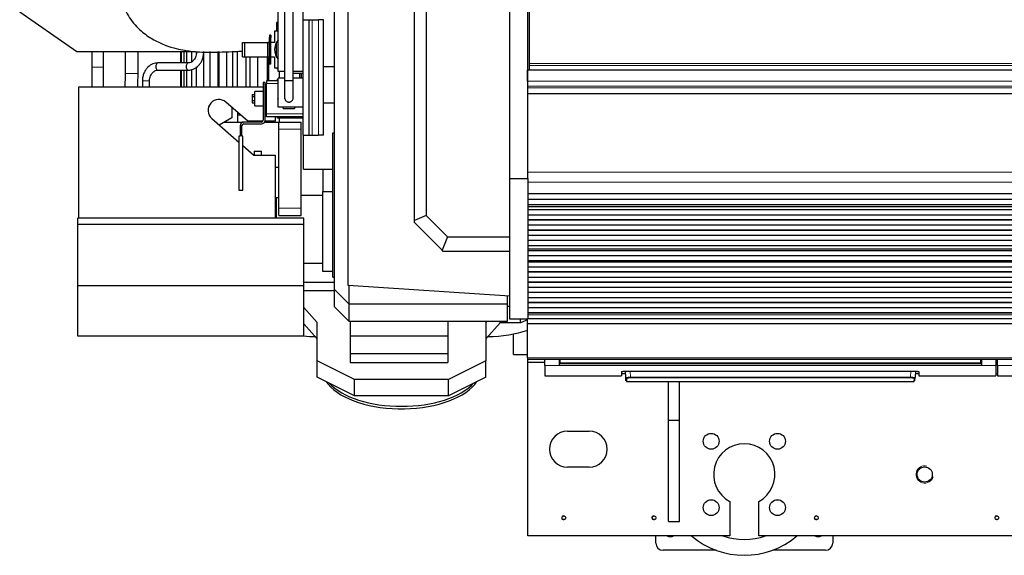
# Model space of a CAD drawing. Header units: inches. Extents: x 0 to 29700, y -16 to 21000.
# Tile 3 of 213: x 3104 to 4468, y 8223 to 8965. Entities that reach past the tile are written whole.
import ezdxf

# ---------------------------------------------------------------- set-up
doc = ezdxf.new("R2010")
doc.units = ezdxf.units.IN
doc.layers.add('1', color=7, linetype='Continuous', true_color=0xffffff)

msp = doc.modelspace()

# ---------------------------------------------------------------- linework, layer by layer
at = {"layer": '1', "color": 2, "linetype": 'Continuous', "lineweight": 25}
for p, q in [((3471.127, 9374.924), (3471.127, 8880.682)), ((3483.127, 8880.682), (3483.127, 9374.924)), ((3559.127, 8597.182), (3559.127, 9229.338)), ((3540.127, 8591.344), (3540.127, 9206.06)), ((3651.063, 8686.962), (3651.063, 9145.539)), ((3667.386, 9138.777), (3667.386, 8693.724)), ((3783.127, 8745.182), (3783.127, 9103.929)), ((3808.127, 8745.182), (3808.127, 9082.95)), ((3462.127, 8893.187), (3462.127, 9018.187)), ((3497.127, 8965.182), (3497.127, 9018.187)), ((3810.627, 8904.433), (3810.627, 8987.583)), ((3104.127, 8976.282), (3183.127, 8921.282)), ((3497.127, 8965.182), (3505.127, 8965.182)), ((3497.127, 8805.182), (3497.127, 8965.182)), ((3505.127, 8965.182), (3509.413, 8965.182)), ((3505.127, 8805.182), (3505.127, 8965.182)), ((3509.413, 8965.182), (3517.983, 8965.182)), ((3525.127, 8965.182), (3517.983, 8965.182)), ((3525.127, 8805.182), (3525.127, 8965.182)), ((3462.127, 8961.187), (3459.806, 8961.187)), ((3459.806, 8961.187), (3459.806, 8949.187)), ((3450.127, 8943.687), (3450.127, 8940.687)), ((3452.127, 8943.687), (3450.127, 8943.687)), ((3450.127, 8906.687), (3450.127, 8940.687)), ((3452.127, 8943.687), (3452.127, 8940.687)), ((3452.127, 8906.687), (3452.127, 8940.687)), ((3457.127, 8949.187), (3457.127, 8933.688)), ((3462.126, 8949.187), (3457.127, 8949.187)), ((3413.027, 8933.687), (3416.027, 8933.687)), ((3413.027, 8913.687), (3413.027, 8933.687)), ((3416.027, 8933.687), (3448.127, 8933.687)), ((3416.027, 8913.687), (3416.027, 8933.687)), ((3450.127, 8933.687), (3448.127, 8933.687)), ((3448.127, 8913.687), (3448.127, 8933.687)), ((3457.126, 8933.687), (3452.127, 8933.687)), ((3459.806, 8933.687), (3462.127, 8935.027)), ((3459.806, 8913.687), (3459.806, 8933.687)), ((3183.127, 8921.282), (3345.01, 8921.282)), ((3250.127, 8921.281), (3250.127, 8890.751)), ((3268.127, 8890.751), (3268.127, 8921.281)), ((3326.986, 8921.282), (3326.986, 8905.286)), ((3328.315, 8905.286), (3328.315, 8921.282)), ((3331.568, 8921.282), (3331.568, 8905.286)), ((3335.765, 8905.286), (3335.765, 8921.282)), ((3342.289, 8921.282), (3342.289, 8906.795)), ((3349.172, 8918.37), (3349.172, 8920.895)), ((3358.681, 8920.606), (3358.681, 8872.083)), ((3359.126, 8920.282), (3359.126, 8921.283)), ((3367.947, 8872.083), (3367.947, 8921.282)), ((3378.441, 8921.282), (3378.441, 8872.083)), ((3380.025, 8921.282), (3380.025, 8872.083)), ((3391.271, 8872.083), (3391.271, 8921.282)), ((3399.113, 8921.282), (3399.113, 8872.083)), ((3403.365, 8921.282), (3405.127, 8921.282)), ((3405.391, 8921.373), (3405.391, 8872.083)), ((3413.027, 8913.687), (3416.027, 8913.687)), ((3416.027, 8913.687), (3448.127, 8913.687)), ((3418.125, 8872.083), (3418.125, 8913.688)), ((3422.971, 8913.688), (3422.971, 8872.083)), ((3433.67, 8913.688), (3433.67, 8872.083)), ((3447.335, 8880.688), (3447.335, 8913.688)), ((3448.127, 8913.687), (3450.127, 8913.687)), ((3448.974, 8913.688), (3448.974, 8880.688)), ((3452.127, 8913.687), (3457.126, 8913.687)), ((3457.127, 8913.687), (3457.127, 8898.687)), ((3462.127, 8912.348), (3459.806, 8913.687)), ((3204.027, 8899.218), (3204.027, 8872.082)), ((3204.029, 8899.218), (3204.027, 8899.218)), ((3220.227, 8872.082), (3220.227, 8899.218)), ((3337.588, 8905.282), (3295.663, 8905.282)), ((3295.663, 8895.282), (3337.588, 8895.282)), ((3326.986, 8895.282), (3326.986, 8872.083)), ((3328.315, 8872.083), (3328.315, 8895.282)), ((3331.568, 8895.282), (3331.568, 8872.083)), ((3335.765, 8872.083), (3335.765, 8895.282)), ((3337.588, 8895.282), (3337.625, 8895.282)), ((3342.289, 8896.202), (3342.289, 8872.083)), ((3349.172, 8872.083), (3349.172, 8899.692)), ((3450.127, 8903.687), (3450.127, 8906.687)), ((3452.127, 8903.687), (3450.127, 8903.687)), ((3452.127, 8903.687), (3452.127, 8906.687)), ((3457.127, 8898.687), (3462.126, 8898.687)), ((3461.127, 8896.687), (3461.127, 8898.688)), ((3462.127, 8896.687), (3461.127, 8896.687)), ((3525.128, 8900.182), (3540.131, 8900.182)), ((3807.627, 8880.094), (3807.627, 8895.175)), ((5023.627, 8895.175), (3808.14, 8895.175)), ((3810.627, 8901.822), (3810.627, 8904.433)), ((3810.627, 8895.349), (3810.627, 8901.822)), ((3810.627, 8895.349), (3810.627, 8895.175)), ((3462.127, 8882.687), (3461.127, 8882.687)), ((3461.127, 8880.687), (3461.127, 8882.687)), ((3471.127, 8893.187), (3462.127, 8893.187)), ((3462.127, 8844.182), (3462.127, 8884.182)), ((3471.127, 8884.182), (3462.127, 8884.182)), ((3463.624, 8893.191), (3463.624, 8884.182)), ((3497.127, 8893.187), (3483.127, 8893.187)), ((3483.127, 8891.182), (3497.127, 8891.182)), ((3483.127, 8891.182), (3497.127, 8891.182)), ((3497.127, 8884.182), (3483.127, 8884.182)), ((3492.29, 8884.182), (3492.29, 8891.186)), ((3493.946, 8891.186), (3493.946, 8884.182)), ((3186.127, 8872.082), (3441.624, 8872.082)), ((3186.127, 8690.082), (3186.127, 8872.082)), ((3444.127, 8878.391), (3441.627, 8878.391)), ((3441.627, 8878.391), (3441.627, 8825.891)), ((3444.123, 8872.082), (3446.125, 8872.082)), ((3444.127, 8825.891), (3444.127, 8878.391)), ((3446.127, 8880.687), (3446.127, 8876.687)), ((3462.127, 8880.687), (3446.127, 8880.687)), ((3446.127, 8834.687), (3446.127, 8876.687)), ((3483.127, 8880.682), (3471.127, 8880.682)), ((3426.127, 8861.45), (3426.127, 8858.923)), ((3426.127, 8861.45), (3430.127, 8861.45)), ((3426.127, 8858.923), (3426.127, 8853.164)), ((3426.127, 8858.923), (3430.127, 8858.923)), ((3441.627, 8865.691), (3430.127, 8865.691)), ((3430.127, 8845.691), (3430.127, 8865.691)), ((3446.127, 8865.691), (3444.127, 8865.691)), ((3462.127, 8856.707), (3461.538, 8855.687)), ((3461.538, 8855.687), (3462.127, 8854.668)), ((3420.267, 8824.582), (3389.964, 8850.906)), ((3398.131, 8843.811), (3398.131, 8829.287)), ((3426.127, 8853.164), (3426.127, 8849.932)), ((3426.127, 8853.164), (3430.127, 8853.164)), ((3426.127, 8849.932), (3430.127, 8849.932)), ((3430.127, 8845.691), (3441.627, 8845.691)), ((3444.127, 8845.691), (3446.127, 8845.691)), ((3497.127, 8844.182), (3462.127, 8844.182)), ((3468.181, 8844.182), (3469.332, 8842.187)), ((3469.332, 8842.187), (3484.921, 8842.187)), ((3484.921, 8842.187), (3486.072, 8844.182)), ((3525.127, 8850.182), (3540.129, 8850.182)), ((3370.29, 8828.258), (3407.997, 8795.503)), ((3398.131, 8829.287), (3380.695, 8819.22)), ((3410.864, 8832.75), (3406.126, 8832.75)), ((3406.127, 8836.866), (3406.127, 8823.332)), ((3446.127, 8830.687), (3446.127, 8834.687)), ((3497.127, 8830.687), (3446.127, 8830.687)), ((3458.127, 8830.688), (3458.127, 8824.582)), ((3461.127, 8828.687), (3461.127, 8830.688)), ((3497.127, 8828.687), (3461.127, 8828.687)), ((3464.127, 8823.332), (3464.127, 8828.687)), ((3387.818, 8823.332), (3413.729, 8823.332)), ((3409.497, 8818.391), (3409.497, 8803.922)), ((3411.997, 8803.922), (3411.997, 8818.391)), ((3439.127, 8823.391), (3414.497, 8823.391)), ((3414.497, 8820.891), (3439.127, 8820.891)), ((3441.256, 8824.582), (3420.267, 8824.582)), ((3443.422, 8823.332), (3463.127, 8823.332)), ((3458.127, 8824.582), (3443.952, 8824.582)), ((3463.127, 8823.332), (3494.127, 8823.332)), ((3463.127, 8813.332), (3463.127, 8823.332)), ((3463.127, 8703.882), (3463.127, 8813.332)), ((3494.127, 8813.332), (3494.127, 8823.332)), ((3494.127, 8703.882), (3494.127, 8813.332)), ((3409.497, 8803.922), (3407.997, 8803.922)), ((3407.997, 8803.922), (3407.997, 8728.921)), ((3413.497, 8803.922), (3411.997, 8803.922)), ((3413.497, 8728.921), (3413.497, 8803.922)), ((3497.127, 8805.182), (3505.127, 8805.182)), ((3497.427, 8758.182), (3497.427, 8805.181)), ((3505.127, 8805.182), (3509.413, 8805.182)), ((3509.413, 8805.182), (3517.983, 8805.182)), ((3525.127, 8805.182), (3517.983, 8805.182)), ((3537.907, 8808.353), (3539.907, 8808.353)), ((3537.907, 8608.353), (3537.907, 8808.353)), ((3540.127, 8808.353), (3539.907, 8808.353)), ((3539.907, 8808.353), (3539.907, 8707.353)), ((3413.496, 8790.726), (3428.627, 8777.582)), ((3428.627, 8777.582), (3458.127, 8777.582)), ((3429.106, 8783.149), (3429.106, 8777.582)), ((3429.106, 8783.149), (3439.106, 8783.149)), ((3439.106, 8777.582), (3439.106, 8783.149)), ((3458.127, 8777.582), (3458.127, 8690.082)), ((3458.127, 8760.682), (3463.127, 8760.682)), ((3497.427, 8758.182), (3537.909, 8758.182)), ((3524.127, 8758.182), (3524.127, 8727.182)), ((3783.127, 8550.182), (3783.127, 8745.182)), ((3783.127, 8745.182), (3808.127, 8745.182)), ((3808.127, 8745.182), (3808.127, 8550.182)), ((3407.997, 8728.921), (3413.497, 8728.921)), ((3458.127, 8718.682), (3463.127, 8718.682)), ((3460.127, 8690.082), (3460.127, 8718.684)), ((3494.126, 8722.182), (3524.127, 8722.182)), ((3524.127, 8616.182), (3524.127, 8727.182)), ((3524.127, 8727.182), (3537.907, 8727.182)), ((3808.14, 8724.346), (5023.627, 8724.346)), ((5023.627, 8723.801), (3808.14, 8723.801)), ((3539.907, 8707.353), (3540.127, 8707.353)), ((5023.627, 8716.279), (3808.14, 8716.279)), ((5023.627, 8715.925), (3808.14, 8715.925)), ((5023.627, 8708.72), (3808.14, 8708.72)), ((5023.627, 8708.713), (3808.14, 8708.713)), ((3463.127, 8693.882), (3463.127, 8703.882)), ((3463.127, 8693.882), (3494.127, 8693.882)), ((3494.127, 8693.882), (3494.127, 8703.882)), ((3667.386, 8693.724), (3651.063, 8686.962)), ((3667.386, 8693.724), (3696.878, 8664.231)), ((5023.627, 8701.948), (3808.14, 8701.948)), ((5023.627, 8701.595), (3808.14, 8701.595)), ((5023.627, 8694.523), (3808.14, 8694.523)), ((3184.627, 8681.582), (3184.627, 8690.082)), ((3497.627, 8690.082), (3184.627, 8690.082)), ((3184.627, 8596.582), (3184.627, 8681.582)), ((3497.627, 8681.582), (3184.627, 8681.582)), ((3497.627, 8681.582), (3497.627, 8690.082)), ((3497.627, 8596.582), (3497.627, 8681.582)), ((3651.063, 8684.231), (3651.063, 8686.962)), ((3689.317, 8645.977), (3651.063, 8684.231)), ((5023.627, 8687.806), (3808.14, 8687.806)), ((5023.627, 8687.452), (3808.14, 8687.452)), ((5023.627, 8680.381), (3808.14, 8680.381)), ((3696.878, 8664.231), (3689.317, 8645.977)), ((3696.878, 8664.231), (3783.127, 8664.231)), ((5023.627, 8673.664), (3808.14, 8673.664)), ((5023.627, 8673.31), (3808.14, 8673.31)), ((5023.627, 8666.239), (3808.14, 8666.239)), ((5023.627, 8659.522), (3808.14, 8659.522)), ((5023.627, 8659.168), (3808.14, 8659.168)), ((5023.627, 8652.097), (3808.14, 8652.097)), ((3691.063, 8644.231), (3689.317, 8645.977)), ((3783.127, 8644.231), (3691.063, 8644.231)), ((5023.627, 8645.428), (3808.14, 8645.428)), ((5023.627, 8645.075), (3808.14, 8645.075)), ((5023.627, 8638.141), (3808.14, 8638.141)), ((3497.629, 8627.936), (3524.127, 8627.936)), ((5023.627, 8630.909), (3808.14, 8630.909)), ((3808.14, 8630.773), (5023.627, 8630.773)), ((5023.627, 8630.106), (3808.14, 8630.106)), ((5023.627, 8629.47), (3808.14, 8629.47)), ((5023.627, 8622.399), (3808.14, 8622.399)), ((3537.907, 8616.182), (3524.127, 8616.182)), ((5023.627, 8615.681), (3808.14, 8615.681)), ((5023.627, 8615.327), (3808.14, 8615.327)), ((3184.627, 8526.582), (3184.627, 8596.582)), ((3497.627, 8596.582), (3184.627, 8596.582)), ((3497.627, 8526.582), (3497.627, 8596.582)), ((3497.629, 8601.633), (3540.131, 8601.633)), ((3537.907, 8608.353), (3540.128, 8608.353)), ((3783.127, 8582.338), (3559.127, 8597.182)), ((3560.127, 8597.117), (3560.127, 8571.344)), ((5023.627, 8608.256), (3808.14, 8608.256)), ((5023.627, 8601.539), (3808.14, 8601.539)), ((5023.627, 8601.185), (3808.14, 8601.185)), ((3540.131, 8589.587), (3497.629, 8589.587)), ((3540.127, 8567.344), (3540.127, 8591.344)), ((3560.127, 8571.344), (3540.127, 8591.344)), ((3780.127, 8571.344), (3780.127, 8582.539)), ((5023.627, 8594.114), (3808.14, 8594.114)), ((5023.627, 8587.397), (3808.14, 8587.397)), ((5023.627, 8587.043), (3808.14, 8587.043)), ((3560.127, 8571.344), (3560.127, 8547.344)), ((3560.127, 8571.344), (3780.127, 8571.344)), ((3780.127, 8547.344), (3780.127, 8571.344)), ((3783.127, 8567.699), (3780.127, 8567.699)), ((5023.627, 8579.972), (3808.14, 8579.972)), ((5023.627, 8573.255), (3808.14, 8573.255)), ((5023.627, 8572.901), (3808.14, 8572.901)), ((3516.127, 8545.699), (3497.627, 8566.281)), ((3560.127, 8547.344), (3540.127, 8567.344)), ((5023.627, 8565.83), (3808.14, 8565.83)), ((5023.627, 8559.113), (3808.14, 8559.113)), ((5023.627, 8558.759), (3808.14, 8558.759)), ((3516.127, 8523.182), (3497.627, 8543.764)), ((3516.127, 8492.699), (3516.127, 8545.699)), ((3560.127, 8547.344), (3780.127, 8547.344)), ((3562.127, 8547.345), (3562.127, 8526.725)), ((3697.127, 8547.345), (3697.127, 8526.725)), ((3751.606, 8547.344), (3750.127, 8545.699)), ((3750.127, 8545.699), (3750.127, 8492.699)), ((3769.901, 8545.182), (3750.127, 8523.182)), ((3769.901, 8545.182), (3769.901, 8547.344)), ((3798.127, 8545.182), (3769.901, 8545.182)), ((3808.127, 8550.182), (3783.127, 8550.182)), ((3798.127, 8545.182), (3798.127, 8550.182)), ((3807.627, 8549.347), (3798.127, 8545.182)), ((3807.627, 8543.731), (3807.627, 8550.182)), ((3807.627, 8496.766), (3807.627, 8543.731)), ((5023.627, 8543.731), (3807.627, 8543.731)), ((5023.627, 8550.627), (3808.14, 8550.627)), ((3562.127, 8526.725), (3562.127, 8502.14)), ((3697.127, 8526.725), (3562.127, 8526.725)), ((3697.127, 8526.725), (3697.127, 8502.14)), ((3788.127, 8501.182), (3788.127, 8529.894)), ((3497.627, 8526.582), (3184.627, 8526.582)), ((3562.127, 8502.14), (3562.127, 8490.104)), ((3697.127, 8502.14), (3562.127, 8502.14)), ((3697.127, 8502.14), (3697.127, 8490.104)), ((3788.127, 8501.182), (3807.627, 8501.182)), ((3516.127, 8470.182), (3516.127, 8492.699)), ((3568.127, 8466.699), (3516.127, 8492.699)), ((3562.127, 8490.104), (3697.127, 8490.104)), ((3750.127, 8492.699), (3698.127, 8466.699)), ((3750.127, 8470.182), (3750.127, 8492.699)), ((3807.627, 8496.766), (3807.627, 8495.033)), ((3807.627, 8495.033), (5023.627, 8495.033)), ((3808.127, 8490.182), (3808.127, 8495.033)), ((3808.127, 8250.182), (3808.127, 8490.182)), ((3831.977, 8490.182), (3808.127, 8490.182)), ((3831.877, 8486.183), (3831.877, 8495.032)), ((3831.877, 8486.183), (3831.877, 8471.945)), ((3851.877, 8486.183), (3851.877, 8495.032)), ((4436.877, 8486.183), (3851.877, 8486.183)), ((3852.877, 8490.048), (3852.877, 8495.033)), ((3852.877, 8489.258), (3852.877, 8490.048)), ((3852.877, 8489.258), (4435.877, 8489.258)), ((4435.877, 8490.048), (4435.877, 8495.033)), ((4435.877, 8489.258), (4435.877, 8490.048)), ((4436.877, 8495.032), (4436.877, 8486.183)), ((4456.877, 8495.032), (4456.877, 8486.183)), ((4456.877, 8486.183), (4456.877, 8471.945)), ((4458.877, 8486.183), (4458.877, 8495.032)), ((4458.877, 8486.183), (4458.877, 8471.945)), ((3937.877, 8477.654), (3937.877, 8471.945)), ((3937.877, 8474.945), (3943.589, 8474.945)), ((3942.877, 8478.151), (4344.877, 8478.151)), ((3943.883, 8469.339), (3943.421, 8478.151)), ((4345.332, 8478.143), (4344.871, 8469.339)), ((4345.165, 8474.945), (4349.877, 8474.945)), ((4349.877, 8477.654), (4349.877, 8471.945)), ((4456.877, 8474.945), (4458.877, 8474.945)), ((3568.127, 8444.182), (3516.127, 8470.182)), ((3568.127, 8444.182), (3568.127, 8466.699)), ((3698.127, 8466.699), (3568.127, 8466.699)), ((3750.127, 8470.182), (3698.127, 8444.182)), ((3698.127, 8444.182), (3698.127, 8466.699)), ((3831.877, 8471.945), (3937.877, 8471.945)), ((3944.107, 8465.053), (3943.883, 8469.339)), ((3944.881, 8468.394), (3945.106, 8464.105)), ((3945.106, 8464.105), (4343.648, 8464.105)), ((4003.127, 8410.182), (4003.127, 8464.104)), ((4018.127, 8410.182), (4018.127, 8464.104)), ((4343.648, 8464.105), (4343.872, 8468.394)), ((4344.646, 8465.053), (4344.871, 8469.339)), ((4349.877, 8471.945), (4456.877, 8471.945)), ((4458.877, 8471.945), (4564.877, 8471.945)), ((3698.127, 8444.182), (3568.127, 8444.182)), ((4003.127, 8270.182), (4003.127, 8410.182)), ((4003.127, 8410.182), (4018.127, 8410.182)), ((4018.127, 8270.182), (4018.127, 8410.182)), ((3863.127, 8395.182), (3893.127, 8395.182)), ((3893.127, 8345.182), (3863.127, 8345.182)), ((4088.127, 8297.682), (4088.127, 8250.182)), ((4128.127, 8250.182), (4128.127, 8297.682)), ((4003.127, 8270.182), (4018.127, 8270.182)), ((4088.127, 8250.182), (3808.127, 8250.182)), ((3985.627, 8240.182), (3985.627, 8250.184)), ((4588.127, 8250.182), (4128.127, 8250.182)), ((4230.627, 8250.184), (4230.627, 8240.182)), ((4069.153, 8230.182), (3995.627, 8230.182)), ((4220.627, 8230.182), (4147.101, 8230.182))]:
    msp.add_line(p, q, dxfattribs=at)
at = {"layer": '1', "color": 110, "linetype": 'Continuous', "lineweight": 13}
for p, q in [((3509.413, 8805.182), (3509.413, 8965.182)), ((3517.983, 8805.182), (3517.983, 8965.182)), ((3452.127, 8940.687), (3450.127, 8940.687)), ((3349.126, 8920.282), (3354.126, 8920.282)), ((3354.126, 8920.282), (3359.126, 8920.282)), ((3220.227, 8899.218), (3204.029, 8899.218)), ((3452.127, 8906.687), (3450.127, 8906.687)), ((5026.627, 8904.433), (3810.627, 8904.433)), ((5026.627, 8901.822), (3810.627, 8901.822)), ((5026.627, 8895.349), (3810.627, 8895.349)), ((3250.127, 8890.751), (3268.127, 8890.751)), ((3462.127, 8876.687), (3446.127, 8876.687)), ((5023.627, 8880.094), (3807.627, 8880.094)), ((5023.627, 8873.107), (3808.14, 8873.107)), ((5023.627, 8870.863), (3808.14, 8870.863)), ((5023.627, 8862.885), (3808.14, 8862.885)), ((5023.627, 8862.439), (3808.14, 8862.439)), ((3497.127, 8834.687), (3446.127, 8834.687)), ((3463.127, 8813.332), (3494.127, 8813.332)), ((5023.627, 8754.059), (3808.14, 8754.059)), ((5023.627, 8739.917), (3808.14, 8739.917)), ((5023.627, 8724.434), (3808.14, 8724.434)), ((5023.627, 8706.169), (3808.14, 8706.169)), ((5023.627, 8706.142), (3808.14, 8706.142)), ((3463.127, 8703.882), (3494.127, 8703.882)), ((5023.627, 8647.903), (3808.14, 8647.903)), ((5023.627, 8647.876), (3808.14, 8647.876)), ((5023.627, 8556.485), (3808.14, 8556.485)), ((5023.627, 8496.766), (3807.627, 8496.766)), ((3851.877, 8486.183), (3831.877, 8486.183)), ((3852.882, 8494.058), (3851.877, 8494.058)), ((4436.877, 8494.058), (4435.871, 8494.058)), ((4456.877, 8486.183), (4436.877, 8486.183)), ((4458.877, 8494.058), (4456.877, 8494.058)), ((4478.877, 8486.183), (4458.877, 8486.183)), ((3949.912, 8478.151), (3950.349, 8469.819)), ((4338.405, 8469.819), (4338.842, 8478.151)), ((3950.349, 8469.819), (3950.349, 8468.875)), ((3950.349, 8469.819), (4338.405, 8469.819)), ((4338.405, 8468.875), (3950.349, 8468.875)), ((4338.405, 8469.819), (4338.405, 8468.875))]:
    msp.add_line(p, q, dxfattribs=at)
at = {"layer": '1', "color": 2, "linetype": 'Continuous', "lineweight": 25}
for centre, radius in [((4062.165, 8381.144), 11), ((4154.089, 8381.144), 11), ((4358.127, 8335.182), 10.5), ((4062.165, 8289.22), 11), ((4154.089, 8289.22), 11), ((3858.127, 8275.182), 2.5), ((3983.127, 8275.182), 2.5), ((4208.127, 8275.182), 2.5), ((4458.127, 8275.182), 2.5)]:
    msp.add_circle(centre, radius, dxfattribs=at)
for centre, radius, start, end in [((3477.127, 8923.687), 20, 138.588747, 221.405622), ((3380.127, 8839.582), 15, 49.019922, 229.019922), ((3414.497, 8818.391), 5, 90, 180), ((3414.497, 8818.391), 2.5, 90, 180), ((3439.127, 8825.891), 2.5, 270, 0), ((3439.127, 8825.891), 5, 270, 0), ((3863.127, 8370.182), 25, 90, 270), ((3893.127, 8370.182), 25, 270, 90), ((4108.127, 8335.182), 42.5, 298.072487, 241.927513), ((4005.627, 8260.182), 11, 245.385, 294.620625), ((4108.127, 8335.182), 112, 229.365, 310.629375), ((4108.127, 8335.182), 90, 250.8075, 289.186875), ((4210.627, 8260.182), 11, 245.385, 294.620625), ((3995.627, 8240.182), 10, 180, 270), ((4220.627, 8240.182), 10, 270, 0)]:
    msp.add_arc(centre, radius, start, end, dxfattribs=at)
at = {"layer": '1', "color": 120, "linetype": 'Continuous', "lineweight": 13}
for centre, radius in [((4358.127, 8335.182), 12), ((3858.127, 8275.182), 3), ((3983.127, 8275.182), 3), ((4208.127, 8275.182), 3), ((4458.127, 8275.182), 3)]:
    msp.add_arc(centre, radius, 75, 345, dxfattribs=at)
at = {"layer": '1', "color": 2, "linetype": 'Continuous', "lineweight": 25}
for centre, major_axis, ratio, start_param, end_param in [((3295.663, 8900.282), (0, -5), 0.56231002, 3.14159265, 6.28318531), ((3337.588, 8900.282), (0, -5), 0.56231002, 3.14159265, 6.28318531), ((3518.127, 8581.129), (-110, 0), 0.5, 1.38338069, 1.52818848), ((3748.127, 8581.129), (-110, 0), 0.5, 1.61350235, 2.14776945), ((3633.127, 8481.129), (-110, 0), 0.5, 0.31818443, 0.39269908), ((3633.127, 8481.129), (-110, 0), 0.5, 0.39269908, 2.82340822), ((3633.127, 8484.593), (-110, 0), 0.5, 0.42971097, 2.71197986)]:
    msp.add_ellipse(centre, major_axis=major_axis, ratio=ratio, start_param=start_param, end_param=end_param, dxfattribs=at)
at = {"layer": '1', "color": 110, "linetype": 'Continuous', "lineweight": 13}
for centre, major_axis, ratio, start_param, end_param in [((3279.124, 8880.282), (5, 0), 0.0000231, 0, 3.14159265), ((3944.881, 8469.391), (-0.999, -0.052), 0.99641591, 0, 1.51862377), ((4343.872, 8469.391), (0.999, -0.052), 0.99641591, 4.76456153, 6.2831853)]:
    msp.add_ellipse(centre, major_axis=major_axis, ratio=ratio, start_param=start_param, end_param=end_param, dxfattribs=at)
at = {"layer": '1', "color": 2, "linetype": 'Continuous', "lineweight": 25}
for points, knots in [([(3289.148, 9159.166), (3287.239, 9146.855), (3282.442, 9125.69), (3271.926, 9097.809), (3262.648, 9078.624), (3255.214, 9063.676), (3248.524, 9050.894), (3243.518, 9035.399), (3241.115, 9015.429), (3243.851, 8992.887), (3253.534, 8970.202), (3268.806, 8951.799), (3289.95, 8936.113), (3310.725, 8927.526), (3331.643, 8922.722), (3349.488, 8920.419), (3369.328, 8920.041), (3389.442, 8920.645), (3403.441, 8921.145), (3411.362, 8921.717), (3413.053, 8921.854)], [0, 0, 0, 0, 0.09579472, 0.17009887, 0.2314673, 0.27236306, 0.30728646, 0.35353109, 0.4088367, 0.47168822, 0.5407804, 0.60767204, 0.6608183, 0.75145218, 0.78559457, 0.83102729, 0.89153109, 0.93805649, 0.98674825, 1, 1, 1, 1]), ([(3289.148, 9159.166), (3287.239, 9146.855), (3282.442, 9125.69), (3271.926, 9097.809), (3262.648, 9078.624), (3255.214, 9063.676), (3248.524, 9050.894), (3243.518, 9035.399), (3241.115, 9015.429), (3243.851, 8992.887), (3253.534, 8970.202), (3268.806, 8951.799), (3289.95, 8936.113), (3310.725, 8927.526), (3331.643, 8922.722), (3349.488, 8920.419), (3369.328, 8920.041), (3389.442, 8920.645), (3403.441, 8921.145), (3411.362, 8921.717), (3413.053, 8921.854)], [0, 0, 0, 0, 0.09579472, 0.17009887, 0.2314673, 0.27236306, 0.30728646, 0.35353109, 0.4088367, 0.47168822, 0.5407804, 0.60767204, 0.6608183, 0.75145218, 0.78559457, 0.83102729, 0.89153109, 0.93805649, 0.98674825, 1, 1, 1, 1]), ([(3204.027, 8921.378), (3204.027, 8920.374), (3204.027, 8916.373), (3204.027, 8908.999), (3204.027, 8902.526), (3204.027, 8899.218)], [0, 0, 0, 0, 0.14630242, 0.57305721, 1, 1, 1, 1]), ([(3220.226, 8899.218), (3220.226, 8902.538), (3220.226, 8909.034), (3220.226, 8916.406), (3220.226, 8920.396), (3220.226, 8921.377)], [0, 0, 0, 0, 0.42854599, 0.85719643, 1, 1, 1, 1]), ([(3349.126, 8920.282), (3349.133, 8918.967), (3348.912, 8916.556), (3347.916, 8913.237), (3346.478, 8910.529), (3344.286, 8907.805), (3341.205, 8905.706), (3338.755, 8905.255), (3337.55, 8905.281)], [0, 0, 0, 0, 0.15883186, 0.30290751, 0.43972458, 0.56846593, 0.79724998, 1, 1, 1, 1]), ([(3337.626, 8895.282), (3340.057, 8895.336), (3344.972, 8896.286), (3350.74, 8900.059), (3354.659, 8904.79), (3357.115, 8909.326), (3358.727, 8914.618), (3359.111, 8918.344), (3359.126, 8920.282)], [0, 0, 0, 0, 0.20470927, 0.44201339, 0.5712382, 0.70783559, 0.8522727, 1, 1, 1, 1]), ([(3295.625, 8905.281), (3293.194, 8905.228), (3288.279, 8904.278), (3282.51, 8900.505), (3278.591, 8895.773), (3276.135, 8891.237), (3274.524, 8885.945), (3274.139, 8882.219), (3274.124, 8880.282)], [0, 0, 0, 0, 0.20470591, 0.44200778, 0.57123267, 0.70783119, 0.85227037, 1, 1, 1, 1]), ([(3284.124, 8880.282), (3284.117, 8881.597), (3284.338, 8884.008), (3285.334, 8887.327), (3286.772, 8890.034), (3288.964, 8892.759), (3292.045, 8894.858), (3294.496, 8895.309), (3295.701, 8895.282)], [0, 0, 0, 0, 0.1588282, 0.30290036, 0.43971565, 0.56845696, 0.79724472, 1, 1, 1, 1]), ([(3250.127, 8890.751), (3250.12, 8884.911), (3250.021, 8878.642), (3249.809, 8872.72), (3249.78, 8871.954)], [0, 0, 0, 0, 0.86929405, 1, 1, 1, 1]), ([(3267.785, 8872.077), (3267.786, 8872.104), (3268.016, 8878.022), (3268.129, 8884.207), (3268.127, 8890.751)], [0, 0, 0, 0, 0.00448019, 1, 1, 1, 1]), ([(3471.127, 8880.682), (3471.127, 8878.158), (3471.127, 8873.348), (3471.127, 8866.586), (3471.127, 8861.06), (3471.127, 8858.561), (3471.127, 8857.578)], [0, 0, 0, 0, 0.25001994, 0.49993945, 0.75001341, 1, 1, 1, 1]), ([(3483.127, 8857.578), (3483.127, 8858.561), (3483.127, 8861.06), (3483.127, 8866.586), (3483.127, 8873.348), (3483.127, 8878.158), (3483.127, 8880.682)], [0, 0, 0, 0, 0.24998668, 0.50006066, 0.74998016, 1, 1, 1, 1]), ([(3471.127, 8857.578), (3471.126, 8857.077), (3471.23, 8856.089), (3471.71, 8854.649), (3472.501, 8853.365), (3473.536, 8852.326), (3474.71, 8851.59), (3475.916, 8851.162), (3477.093, 8851.005), (3478.235, 8851.089), (3479.338, 8851.404), (3480.703, 8852.121), (3482.075, 8853.485), (3482.964, 8855.528), (3483.139, 8856.891), (3483.127, 8857.578)], [0, 0, 0, 0, 0.07486631, 0.15142776, 0.22785745, 0.30211724, 0.37233548, 0.43713239, 0.49578853, 0.55212818, 0.60999756, 0.66867983, 0.78471945, 0.89573158, 1, 1, 1, 1]), ([(3471.178, 8856.468), (3471.169, 8856.403), (3471.162, 8856.339), (3471.136, 8856.079), (3471.127, 8855.884), (3471.127, 8855.594), (3471.129, 8855.499), (3471.133, 8855.405)], [0, 0, 0, 0, 0.1839207, 0.1839207, 0.7345815, 0.7345815, 1, 1, 1, 1]), ([(3937.877, 8477.654), (3937.877, 8477.67), (3937.885, 8477.686), (3937.917, 8477.718), (3937.965, 8477.749), (3938.044, 8477.78), (3938.103, 8477.8), (3938.116, 8477.804), (3938.141, 8477.811), (3938.155, 8477.815), (3938.196, 8477.827), (3938.226, 8477.834), (3938.32, 8477.857), (3938.46, 8477.886), (3938.627, 8477.914), (3938.763, 8477.934), (3938.81, 8477.941), (3938.883, 8477.95), (3938.908, 8477.954), (3938.958, 8477.96), (3938.984, 8477.963), (3939.115, 8477.979), (3939.225, 8477.991), (3939.455, 8478.015), (3939.696, 8478.037), (3939.958, 8478.056), (3940.129, 8478.068), (3940.164, 8478.07), (3940.233, 8478.074), (3940.268, 8478.077), (3940.374, 8478.083), (3940.445, 8478.087), (3940.662, 8478.099), (3940.956, 8478.113), (3941.263, 8478.124), (3941.497, 8478.131), (3941.576, 8478.133), (3941.736, 8478.138), (3941.816, 8478.139), (3942.059, 8478.144), (3942.383, 8478.149), (3942.712, 8478.151), (3942.877, 8478.151)], [0, 0, 0, 0, 0.0625, 0.0625, 0.125, 0.1875, 0.1875, 0.203125, 0.203125, 0.21875, 0.21875, 0.25, 0.25, 0.3125, 0.375, 0.375, 0.40625, 0.40625, 0.421875, 0.421875, 0.4375, 0.4375, 0.5, 0.5, 0.5625, 0.625, 0.625, 0.640625, 0.640625, 0.65625, 0.65625, 0.6875, 0.6875, 0.75, 0.8125, 0.8125, 0.84375, 0.84375, 0.875, 0.875, 0.9375, 1, 1, 1, 1]), ([(4344.877, 8478.151), (4345.042, 8478.151), (4345.206, 8478.15), (4345.53, 8478.147), (4345.852, 8478.142), (4346.169, 8478.134), (4346.365, 8478.128), (4346.404, 8478.127), (4346.482, 8478.124), (4346.521, 8478.123), (4346.638, 8478.118), (4346.715, 8478.115), (4346.942, 8478.106), (4347.236, 8478.092), (4347.516, 8478.075), (4347.719, 8478.061), (4347.82, 8478.054), (4347.918, 8478.047), (4347.983, 8478.042), (4348.015, 8478.039), (4348.175, 8478.026), (4348.296, 8478.015), (4348.526, 8477.992), (4348.745, 8477.968), (4348.94, 8477.941), (4349.054, 8477.924), (4349.077, 8477.921), (4349.121, 8477.914), (4349.143, 8477.911), (4349.206, 8477.9), (4349.247, 8477.893), (4349.362, 8477.872), (4349.502, 8477.842), (4349.612, 8477.812), (4349.683, 8477.789), (4349.705, 8477.781), (4349.746, 8477.766), (4349.764, 8477.758), (4349.812, 8477.734), (4349.861, 8477.702), (4349.877, 8477.67), (4349.877, 8477.654)], [0, 0, 0, 0, 0.0625, 0.0625, 0.125, 0.1875, 0.1875, 0.203125, 0.203125, 0.21875, 0.21875, 0.25, 0.25, 0.3125, 0.375, 0.375, 0.40625, 0.421875, 0.421875, 0.4375, 0.4375, 0.5, 0.5, 0.5625, 0.625, 0.625, 0.640625, 0.640625, 0.65625, 0.65625, 0.6875, 0.6875, 0.75, 0.8125, 0.8125, 0.84375, 0.84375, 0.875, 0.875, 0.9375, 1, 1, 1, 1])]:
    msp.add_open_spline(points, degree=3, knots=knots, dxfattribs=at)
for points in [[(3274.124, 8880.282), (3274.125, 8872.082)], [(3284.125, 8872.082), (3284.124, 8880.282)], [(3471.133, 8855.411), (3471.133, 8855.408)], [(3483.121, 8855.956), (3483.12, 8855.959)], [(4436.877, 8489.148), (3851.877, 8489.148)]]:
    msp.add_open_spline(points, degree=1, dxfattribs=at)
at = {"layer": '1', "color": 110, "linetype": 'Continuous', "lineweight": 13}
for points, degree in [([(4435.877, 8490.048), (3852.877, 8490.048)], 1), ([(4458.877, 8489.147), (4458.21, 8489.147), (4457.543, 8489.147), (4456.877, 8489.147)], 3)]:
    msp.add_open_spline(points, degree=degree, dxfattribs=at)
for points, knots in [([(3950.349, 8469.819), (3950.134, 8469.817), (3949.707, 8469.813), (3949.284, 8469.805), (3949.021, 8469.799), (3948.968, 8469.798), (3948.864, 8469.796), (3948.708, 8469.792), (3948.554, 8469.788), (3948.25, 8469.779), (3947.852, 8469.766), (3947.469, 8469.751), (3947.235, 8469.74), (3947.188, 8469.738), (3947.095, 8469.734), (3947.049, 8469.732), (3946.912, 8469.725), (3946.822, 8469.72), (3946.557, 8469.706), (3946.218, 8469.686), (3945.906, 8469.665), (3945.683, 8469.648), (3945.61, 8469.642), (3945.503, 8469.633), (3945.468, 8469.63), (3945.399, 8469.625), (3945.365, 8469.622), (3945.196, 8469.606), (3945.071, 8469.594), (3944.838, 8469.569), (3944.623, 8469.543), (3944.444, 8469.516), (3944.344, 8469.5), (3944.324, 8469.496), (3944.287, 8469.489), (3944.268, 8469.486), (3944.215, 8469.476), (3944.182, 8469.469), (3944.092, 8469.448), (3943.992, 8469.421), (3943.932, 8469.393), (3943.892, 8469.366), (3943.882, 8469.352), (3943.883, 8469.339)], [0, 0, 0, 0, 0.0625, 0.125, 0.125, 0.140625, 0.140625, 0.15625, 0.1875, 0.1875, 0.25, 0.3125, 0.3125, 0.328125, 0.328125, 0.34375, 0.34375, 0.375, 0.375, 0.4375, 0.5, 0.5, 0.53125, 0.53125, 0.546875, 0.546875, 0.5625, 0.5625, 0.625, 0.625, 0.6875, 0.75, 0.75, 0.765625, 0.765625, 0.78125, 0.78125, 0.8125, 0.8125, 0.875, 0.9375, 0.9375, 1, 1, 1, 1]), ([(3950.349, 8468.875), (3950.167, 8468.875), (3949.805, 8468.874), (3949.446, 8468.869), (3949.224, 8468.865), (3949.179, 8468.864), (3949.091, 8468.862), (3949.047, 8468.861), (3948.915, 8468.858), (3948.829, 8468.856), (3948.571, 8468.849), (3948.234, 8468.838), (3947.91, 8468.825), (3947.711, 8468.815), (3947.672, 8468.813), (3947.593, 8468.809), (3947.554, 8468.807), (3947.437, 8468.801), (3947.361, 8468.796), (3947.138, 8468.783), (3946.851, 8468.764), (3946.587, 8468.742), (3946.398, 8468.725), (3946.306, 8468.717), (3946.217, 8468.708), (3946.159, 8468.702), (3946.13, 8468.699), (3945.987, 8468.683), (3945.882, 8468.67), (3945.685, 8468.644), (3945.504, 8468.617), (3945.353, 8468.589), (3945.269, 8468.571), (3945.252, 8468.567), (3945.22, 8468.56), (3945.205, 8468.556), (3945.16, 8468.545), (3945.133, 8468.538), (3945.056, 8468.516), (3944.972, 8468.486), (3944.922, 8468.456), (3944.897, 8468.433), (3944.888, 8468.421), (3944.883, 8468.41), (3944.881, 8468.402), (3944.881, 8468.398), (3944.881, 8468.394)], [0, 0, 0, 0, 0.0625, 0.125, 0.125, 0.140625, 0.140625, 0.15625, 0.15625, 0.1875, 0.1875, 0.25, 0.3125, 0.3125, 0.328125, 0.328125, 0.34375, 0.34375, 0.375, 0.375, 0.4375, 0.5, 0.5, 0.53125, 0.546875, 0.546875, 0.5625, 0.5625, 0.625, 0.625, 0.6875, 0.75, 0.75, 0.765625, 0.765625, 0.78125, 0.78125, 0.8125, 0.8125, 0.875, 0.9375, 0.9375, 0.96875, 0.984375, 0.984375, 1, 1, 1, 1]), ([(4344.871, 8469.339), (4344.872, 8469.352), (4344.852, 8469.38), (4344.791, 8469.407), (4344.74, 8469.425), (4344.729, 8469.428), (4344.706, 8469.435), (4344.67, 8469.446), (4344.628, 8469.456), (4344.537, 8469.476), (4344.396, 8469.504), (4344.217, 8469.53), (4344.068, 8469.55), (4344.016, 8469.556), (4343.934, 8469.566), (4343.906, 8469.569), (4343.85, 8469.576), (4343.821, 8469.579), (4343.674, 8469.595), (4343.423, 8469.62), (4343.141, 8469.643), (4342.917, 8469.66), (4342.84, 8469.665), (4342.722, 8469.673), (4342.682, 8469.676), (4342.602, 8469.681), (4342.561, 8469.684), (4342.354, 8469.697), (4342.184, 8469.707), (4341.832, 8469.726), (4341.651, 8469.734), (4341.278, 8469.751), (4341.086, 8469.759), (4340.84, 8469.767), (4340.79, 8469.769), (4340.69, 8469.773), (4340.64, 8469.774), (4340.489, 8469.779), (4340.388, 8469.782), (4340.083, 8469.791), (4339.672, 8469.801), (4339.254, 8469.809), (4338.833, 8469.815), (4338.62, 8469.817), (4338.405, 8469.819)], [0, 0, 0, 0, 0.0625, 0.125, 0.125, 0.140625, 0.140625, 0.15625, 0.1875, 0.1875, 0.25, 0.3125, 0.3125, 0.34375, 0.34375, 0.359375, 0.359375, 0.375, 0.375, 0.4375, 0.5, 0.5, 0.53125, 0.53125, 0.546875, 0.546875, 0.5625, 0.5625, 0.625, 0.625, 0.6875, 0.6875, 0.75, 0.75, 0.765625, 0.765625, 0.78125, 0.78125, 0.8125, 0.8125, 0.875, 0.9375, 0.9375, 1, 1, 1, 1]), ([(4338.405, 8468.875), (4338.496, 8468.875), (4338.587, 8468.875), (4338.768, 8468.874), (4338.858, 8468.874), (4339.127, 8468.871), (4339.482, 8468.867), (4339.83, 8468.859), (4340.088, 8468.852), (4340.174, 8468.849), (4340.302, 8468.845), (4340.344, 8468.844), (4340.429, 8468.841), (4340.471, 8468.839), (4340.679, 8468.832), (4340.842, 8468.825), (4341.157, 8468.809), (4341.31, 8468.801), (4341.608, 8468.783), (4341.752, 8468.774), (4341.926, 8468.761), (4341.961, 8468.758), (4342.029, 8468.753), (4342.13, 8468.745), (4342.227, 8468.737), (4342.416, 8468.72), (4342.654, 8468.697), (4342.866, 8468.671), (4342.99, 8468.655), (4343.014, 8468.651), (4343.062, 8468.645), (4343.086, 8468.641), (4343.155, 8468.631), (4343.198, 8468.624), (4343.324, 8468.604), (4343.475, 8468.575), (4343.593, 8468.546), (4343.669, 8468.524), (4343.693, 8468.516), (4343.725, 8468.505), (4343.735, 8468.501), (4343.754, 8468.494), (4343.763, 8468.49), (4343.806, 8468.471), (4343.857, 8468.44), (4343.873, 8468.41), (4343.872, 8468.394)], [0, 0, 0, 0, 0.03125, 0.03125, 0.0625, 0.0625, 0.125, 0.1875, 0.1875, 0.21875, 0.21875, 0.234375, 0.234375, 0.25, 0.25, 0.3125, 0.3125, 0.375, 0.375, 0.4375, 0.4375, 0.453125, 0.453125, 0.46875, 0.5, 0.5, 0.5625, 0.625, 0.625, 0.640625, 0.640625, 0.65625, 0.65625, 0.6875, 0.6875, 0.75, 0.8125, 0.8125, 0.84375, 0.84375, 0.859375, 0.859375, 0.875, 0.875, 0.9375, 1, 1, 1, 1])]:
    msp.add_open_spline(points, degree=3, knots=knots, dxfattribs=at)

doc.saveas('drawing.dxf')
